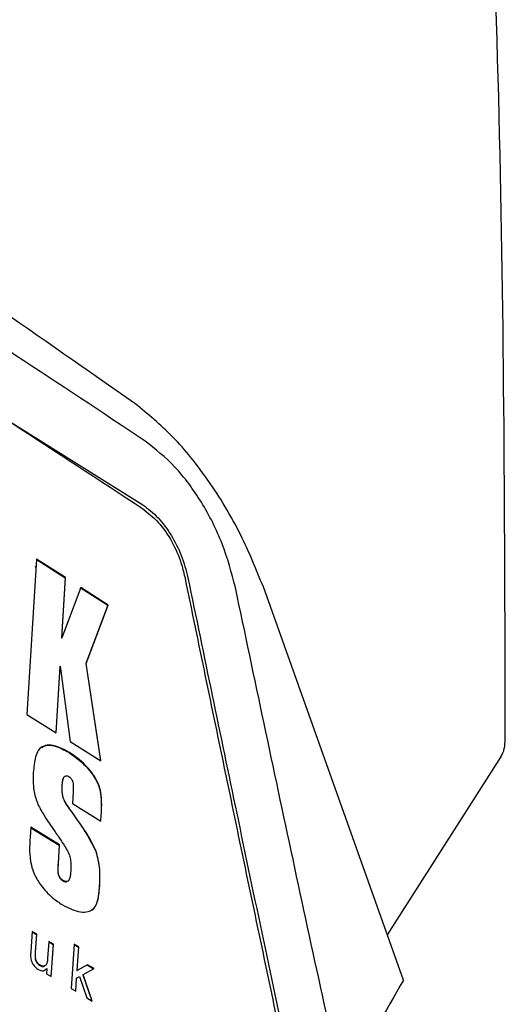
# Model space of a CAD drawing. Extents: x 106 to 315, y 19 to 260.
# Tile 19 of 132: x 163.83 to 166.57, y 67.32 to 72.88. Entities that reach past the tile are written whole.
import ezdxf

# ---------------------------------------------------------------- set-up
doc = ezdxf.new("R2010")
doc.units = 0
doc.layers.get('0').update_dxf_attribs({"linetype": 'CONTINUOUS'})

msp = doc.modelspace()

# ---------------------------------------------------------------- linework, layer by layer
at = {"color": 7, "linetype": 'CONTINUOUS'}
for p, q in [((161.5011, 72.0261), (164.5235, 70.1385)), ((163.9242, 69.8313), (163.8689, 68.9535)), ((163.9222, 69.8302), (164.0856, 69.7255)), ((164.0876, 69.7267), (163.9242, 69.8313)), ((164.0856, 69.7255), (164.0659, 69.3854)), ((164.0679, 69.3866), (164.0876, 69.7267)), ((164.0856, 69.7255), (164.0876, 69.7267)), ((164.1733, 69.6716), (164.0679, 69.3866)), ((164.1712, 69.6705), (164.3259, 69.5707)), ((164.3279, 69.5719), (164.1733, 69.6716)), ((165.9936, 67.4551), (165.2038, 69.6741)), ((164.3259, 69.5707), (164.2021, 69.2417)), ((164.2041, 69.2429), (164.3279, 69.5719)), ((164.3259, 69.5707), (164.3279, 69.5719)), ((164.0659, 69.3854), (164.0679, 69.3866)), ((164.0562, 69.2253), (164.0329, 68.8514)), ((164.0347, 68.8503), (164.0582, 69.2264)), ((164.0562, 69.2253), (164.0582, 69.2264)), ((164.0582, 69.2264), (164.1134, 68.8011)), ((164.2021, 69.2417), (164.2041, 69.2429)), ((164.2021, 69.2417), (164.2846, 68.6939)), ((164.287, 68.6924), (164.2041, 69.2429)), ((163.8689, 68.9535), (164.0347, 68.8503)), ((164.1134, 68.8011), (164.287, 68.6924)), ((164.1082, 68.7391), (164.1102, 68.7403)), ((166.5462, 68.7185), (165.9025, 67.7111)), ((164.0674, 68.558), (164.0695, 68.5592)), ((164.0715, 68.4894), (164.0735, 68.4906)), ((164.1306, 68.5166), (164.1264, 68.4525)), ((164.1177, 68.4092), (164.1197, 68.4103)), ((164.1264, 68.4525), (164.2875, 68.3527)), ((164.2875, 68.3841), (164.2857, 68.3538)), ((164.2875, 68.3527), (164.2895, 68.3853)), ((164.2875, 68.3841), (164.2895, 68.3853)), ((163.8927, 68.3175), (163.8888, 68.2629)), ((163.8925, 68.3152), (164.0528, 68.2171)), ((164.0548, 68.2183), (163.8927, 68.3175)), ((164.0528, 68.2171), (164.0457, 68.1118)), ((164.0477, 68.113), (164.0548, 68.2183)), ((164.0528, 68.2171), (164.0548, 68.2183)), ((164.2589, 68.1807), (164.261, 68.1819)), ((164.0457, 68.1118), (164.0477, 68.113)), ((164.0734, 68.0153), (164.0755, 68.0165)), ((164.2784, 67.9872), (164.2805, 67.9883)), ((163.9001, 67.7301), (163.8918, 67.6173)), ((163.9, 67.7278), (163.9242, 67.7133)), ((163.9262, 67.7144), (163.9001, 67.7301)), ((163.9242, 67.7133), (163.9169, 67.6138)), ((163.9189, 67.615), (163.9262, 67.7144)), ((163.9242, 67.7133), (163.9262, 67.7144)), ((163.994, 67.6737), (163.987, 67.5777)), ((163.9938, 67.6714), (164.018, 67.6568)), ((164.02, 67.658), (163.994, 67.6737)), ((164.018, 67.6568), (164.005, 67.4763)), ((164.0068, 67.4752), (164.02, 67.658)), ((164.018, 67.6568), (164.02, 67.658)), ((164.1366, 67.6578), (164.1191, 67.408)), ((164.1365, 67.6555), (164.1606, 67.6409)), ((164.1626, 67.6421), (164.1366, 67.6578)), ((164.1606, 67.6409), (164.1514, 67.5085)), ((164.1534, 67.5096), (164.1626, 67.6421)), ((164.1606, 67.6409), (164.1626, 67.6421)), ((163.916, 67.5808), (163.918, 67.582)), ((163.9169, 67.6138), (163.9189, 67.615)), ((163.9423, 67.5382), (163.9443, 67.5394)), ((163.9829, 67.5207), (163.9807, 67.4908)), ((163.9808, 67.5196), (163.9829, 67.5207)), ((164.1514, 67.5085), (164.2104, 67.5409)), ((164.2124, 67.5421), (164.1534, 67.5096)), ((164.2104, 67.5409), (164.2124, 67.5421)), ((164.2104, 67.5409), (164.2466, 67.519)), ((164.2486, 67.5202), (164.2124, 67.5421)), ((163.9807, 67.4908), (164.0068, 67.4752)), ((164.1484, 67.4651), (164.1433, 67.3934)), ((164.1452, 67.3923), (164.1504, 67.4663)), ((164.1484, 67.4651), (164.1504, 67.4663)), ((164.1504, 67.4663), (164.1666, 67.4752)), ((164.1514, 67.5085), (164.1534, 67.5096)), ((164.1666, 67.4752), (164.2082, 67.3545)), ((164.1849, 67.4852), (164.1869, 67.4864)), ((164.1849, 67.4852), (164.2356, 67.3381)), ((164.1869, 67.4864), (164.2486, 67.5202)), ((164.2387, 67.3362), (164.1869, 67.4864)), ((164.1191, 67.408), (164.1452, 67.3923)), ((164.2082, 67.3545), (164.2387, 67.3362))]:
    msp.add_line(p, q, dxfattribs=at)
at = {"color": 8, "linetype": 'CONTINUOUS'}
msp.add_line((163.9216, 69.79), (163.9151, 69.7863), dxfattribs=at)
at = {"color": 7, "linetype": 'CONTINUOUS'}
for points, knots in [([(166.5688, 68.8169), (166.5661, 69.9943), (166.5608, 72.3306), (166.4512, 74.6033), (166.3969, 75.7307)], [0, 0, 0, 0, 0.503957, 1, 1, 1, 1]), ([(164.4794, 70.7089), (163.9461, 71.0824), (162.8824, 71.8274), (161.7302, 72.527), (161.1556, 72.8759)], [0, 0, 0, 0, 0.501337, 1, 1, 1, 1]), ([(164.5379, 70.4968), (164.0514, 70.8206), (163.0785, 71.4682), (162.0426, 72.0825), (161.5246, 72.3896)], [0, 0, 0, 0, 0.500002, 1, 1, 1, 1]), ([(161.4996, 72.0034), (162.0176, 71.6969), (163.0544, 71.0834), (164.033, 70.4388), (164.5227, 70.1163)], [0, 0, 0, 0, 0.499653, 1, 1, 1, 1]), ([(165.2038, 69.6741), (165.1636, 69.7731), (165.0769, 69.9863), (164.9001, 70.2763), (164.6956, 70.5335), (164.5519, 70.6501), (164.4794, 70.7089)], [0, 0, 0, 0, 0.232072, 0.499812, 0.747904, 1, 1, 1, 1]), ([(165.0463, 69.672), (165.0243, 69.7547), (164.9803, 69.9199), (164.8592, 70.1574), (164.7082, 70.3622), (164.5947, 70.4519), (164.5379, 70.4968)], [0, 0, 0, 0, 0.250235, 0.500116, 0.749878, 1, 1, 1, 1]), ([(164.5235, 70.1385), (164.553, 70.1157), (164.6105, 70.0712), (164.686, 69.9692), (164.7459, 69.8513), (164.7673, 69.7687), (164.7782, 69.7264)], [0, 0, 0, 0, 0.2572824, 0.5016796, 0.7453762, 1, 1, 1, 1]), ([(164.5227, 70.1163), (164.5529, 70.0925), (164.6135, 70.045), (164.6897, 69.9339), (164.7379, 69.8246), (164.754, 69.758), (164.7604, 69.7317)], [0, 0, 0, 0, 0.282711, 0.566441, 0.8286, 1, 1, 1, 1]), ([(164.7604, 69.7317), (164.8555, 69.2704), (165.0456, 68.3477), (165.2396, 67.427), (165.3366, 66.9666)], [0, 0, 0, 0, 0.499998, 1, 1, 1, 1]), ([(164.7782, 69.7264), (164.8696, 69.2833), (165.06, 68.3608), (165.2542, 67.4402), (165.3552, 66.9618)], [0, 0, 0, 0, 0.480372, 1, 1, 1, 1]), ([(165.7036, 66.6053), (165.5922, 67.1155), (165.3694, 68.136), (165.1539, 69.16), (165.0463, 69.672)], [0, 0, 0, 0, 0.500022, 1, 1, 1, 1]), ([(166.5462, 68.7185), (166.5527, 68.7317), (166.5656, 68.7579), (166.5677, 68.7974), (166.5688, 68.8169)], [0, 0, 0, 0, 0.505665, 1, 1, 1, 1]), ([(164.1102, 68.7403), (164.0743, 68.7593), (164.0234, 68.7862), (163.9641, 68.7797), (163.933, 68.7567), (163.9129, 68.7034), (163.9088, 68.6574), (163.906, 68.6269)], [0, 0, 0, 0, 0.344711, 0.488339, 0.63317, 0.757719, 1, 1, 1, 1]), ([(163.9547, 68.7684), (163.9605, 68.7721), (163.9802, 68.7846), (164.0339, 68.7789), (164.0803, 68.7541), (164.1082, 68.7391)], [0, 0, 0, 0, 0.143113, 0.484133, 1, 1, 1, 1]), ([(164.1082, 68.7391), (164.1451, 68.7126), (164.1962, 68.6759), (164.2492, 68.6045), (164.2758, 68.5555), (164.2931, 68.4779), (164.2899, 68.4237), (164.2875, 68.3841)], [0, 0, 0, 0, 0.3472878, 0.4812645, 0.5904706, 0.7008064, 1, 1, 1, 1]), ([(164.2895, 68.3853), (164.2915, 68.4219), (164.2943, 68.4745), (164.2802, 68.5518), (164.2478, 68.6128), (164.1915, 68.6833), (164.1407, 68.7189), (164.1102, 68.7403)], [0, 0, 0, 0, 0.277396, 0.397635, 0.518927, 0.711983, 1, 1, 1, 1]), ([(163.906, 68.6269), (163.9052, 68.5939), (163.9038, 68.5395), (163.9261, 68.4552), (163.9699, 68.3766), (164.006, 68.325), (164.0285, 68.2929)], [0, 0, 0, 0, 0.2970441, 0.488878, 0.6819714, 1, 1, 1, 1]), ([(164.0833, 68.6051), (164.0813, 68.6036), (164.0759, 68.5995), (164.0701, 68.5831), (164.0685, 68.5677), (164.0674, 68.558)], [0, 0, 0, 0, 0.182603, 0.485391, 1, 1, 1, 1]), ([(164.0695, 68.5592), (164.0702, 68.5667), (164.0716, 68.5818), (164.0767, 68.5988), (164.0851, 68.6072), (164.0935, 68.6093), (164.1012, 68.6067), (164.1056, 68.6043), (164.107, 68.6035)], [0, 0, 0, 0, 0.265337, 0.532268, 0.671947, 0.812301, 0.941446, 1, 1, 1, 1]), ([(164.107, 68.6035), (164.1104, 68.6011), (164.1162, 68.5971), (164.1234, 68.5878), (164.1285, 68.5772), (164.1326, 68.5545), (164.1316, 68.5347), (164.1307, 68.5189), (164.1306, 68.5166)], [0, 0, 0, 0, 0.141585, 0.243149, 0.345554, 0.467228, 0.923716, 1, 1, 1, 1]), ([(164.0674, 68.558), (164.0672, 68.5525), (164.0666, 68.5417), (164.0665, 68.5193), (164.0695, 68.5013), (164.0715, 68.4894)], [0, 0, 0, 0, 0.250789, 0.501819, 1, 1, 1, 1]), ([(164.0735, 68.4906), (164.0722, 68.4966), (164.0696, 68.5087), (164.0683, 68.5318), (164.069, 68.5482), (164.0695, 68.5592)], [0, 0, 0, 0, 0.250795, 0.501828, 1, 1, 1, 1]), ([(164.0715, 68.4894), (164.0754, 68.4792), (164.0831, 68.4595), (164.1003, 68.4335), (164.1118, 68.4173), (164.1177, 68.4092)], [0, 0, 0, 0, 0.345145, 0.670812, 1, 1, 1, 1]), ([(164.1197, 68.4103), (164.1152, 68.4165), (164.1063, 68.4289), (164.0913, 68.4517), (164.0791, 68.4724), (164.0745, 68.4873), (164.0735, 68.4906)], [0, 0, 0, 0, 0.250553, 0.501316, 0.888642, 1, 1, 1, 1]), ([(164.261, 68.1819), (164.2513, 68.2029), (164.2321, 68.2447), (164.1837, 68.3209), (164.1452, 68.3746), (164.1197, 68.4103)], [0, 0, 0, 0, 0.252188, 0.502879, 1, 1, 1, 1]), ([(164.1177, 68.4092), (164.1306, 68.3913), (164.1565, 68.3555), (164.2072, 68.2824), (164.2383, 68.2214), (164.2589, 68.1807)], [0, 0, 0, 0, 0.250648, 0.501382, 1, 1, 1, 1]), ([(163.8888, 68.2629), (163.8851, 68.211), (163.8801, 68.1431), (163.9132, 68.0451), (163.9539, 67.9803), (164.0091, 67.9207), (164.0517, 67.8924), (164.0712, 67.8795)], [0, 0, 0, 0, 0.3617084, 0.473611, 0.6220591, 0.8273285, 1, 1, 1, 1]), ([(164.0285, 68.2929), (164.0423, 68.273), (164.063, 68.243), (164.0897, 68.2016), (164.1015, 68.1795), (164.1074, 68.1684)], [0, 0, 0, 0, 0.4979655, 0.7480404, 1, 1, 1, 1]), ([(164.1074, 68.1684), (164.1106, 68.1576), (164.117, 68.1362), (164.1185, 68.1004), (164.1173, 68.0764), (164.1167, 68.062)], [0, 0, 0, 0, 0.287693, 0.570522, 1, 1, 1, 1]), ([(164.2589, 68.1807), (164.2666, 68.1512), (164.2792, 68.1026), (164.2808, 68.0388), (164.2792, 68.0044), (164.2784, 67.9872)], [0, 0, 0, 0, 0.4358177, 0.7162058, 1, 1, 1, 1]), ([(164.2805, 67.9883), (164.2812, 68.0036), (164.2826, 68.0341), (164.2819, 68.0973), (164.2693, 68.1481), (164.261, 68.1819)], [0, 0, 0, 0, 0.251044, 0.502293, 1, 1, 1, 1]), ([(164.0457, 68.1118), (164.0452, 68.1033), (164.0443, 68.0869), (164.0446, 68.0657), (164.0469, 68.0492), (164.0511, 68.038), (164.0575, 68.0282), (164.0653, 68.0207), (164.071, 68.017), (164.0734, 68.0153)], [0, 0, 0, 0, 0.254017, 0.488696, 0.609903, 0.699694, 0.789338, 0.907631, 1, 1, 1, 1]), ([(164.0755, 68.0165), (164.0711, 68.0195), (164.064, 68.0242), (164.0555, 68.0349), (164.05, 68.0462), (164.0467, 68.064), (164.0462, 68.0864), (164.0472, 68.1041), (164.0477, 68.113)], [0, 0, 0, 0, 0.161964, 0.260138, 0.358731, 0.473523, 0.733615, 1, 1, 1, 1]), ([(164.1167, 68.062), (164.1158, 68.0538), (164.1142, 68.0373), (164.108, 68.0196), (164.0984, 68.0112), (164.0889, 68.0103), (164.0809, 68.0134), (164.0765, 68.0159), (164.0755, 68.0165)], [0, 0, 0, 0, 0.272036, 0.546816, 0.684643, 0.823223, 0.957936, 1, 1, 1, 1]), ([(164.0712, 67.8795), (164.1055, 67.8622), (164.1558, 67.837), (164.2138, 67.8392), (164.2476, 67.8541), (164.2737, 67.903), (164.2777, 67.9536), (164.2805, 67.9883)], [0, 0, 0, 0, 0.32652, 0.47773, 0.601468, 0.726342, 1, 1, 1, 1]), ([(164.0734, 68.0153), (164.078, 68.0131), (164.0859, 68.0092), (164.0942, 68.0093), (164.0969, 68.0116), (164.0974, 68.0121)], [0, 0, 0, 0, 0.537483, 0.916963, 1, 1, 1, 1]), ([(164.2784, 67.9872), (164.275, 67.947), (164.2704, 67.8931), (164.245, 67.8536), (164.2337, 67.8501), (164.2319, 67.8495)], [0, 0, 0, 0, 0.7116, 0.954054, 1, 1, 1, 1]), ([(163.8918, 67.6173), (163.8915, 67.6125), (163.891, 67.6052), (163.8907, 67.5954), (163.891, 67.5902), (163.8911, 67.5876)], [0, 0, 0, 0, 0.498635, 0.748793, 1, 1, 1, 1]), ([(163.8911, 67.5876), (163.8923, 67.5789), (163.8941, 67.5645), (163.9049, 67.5433), (163.9184, 67.5265), (163.9296, 67.5186), (163.9352, 67.5147)], [0, 0, 0, 0, 0.2943862, 0.4838361, 0.7428073, 1, 1, 1, 1]), ([(163.9169, 67.6138), (163.9165, 67.6084), (163.916, 67.6003), (163.9156, 67.5894), (163.9159, 67.5837), (163.916, 67.5808)], [0, 0, 0, 0, 0.498814, 0.748853, 1, 1, 1, 1]), ([(163.916, 67.5808), (163.9168, 67.5761), (163.9183, 67.5676), (163.9241, 67.5557), (163.9315, 67.5462), (163.9379, 67.5411), (163.9416, 67.5387), (163.9423, 67.5382)], [0, 0, 0, 0, 0.271426, 0.489379, 0.707084, 0.947685, 1, 1, 1, 1]), ([(163.918, 67.582), (163.9179, 67.5848), (163.9175, 67.5919), (163.9181, 67.6028), (163.9186, 67.6109), (163.9189, 67.615)], [0, 0, 0, 0, 0.249899, 0.624408, 1, 1, 1, 1]), ([(163.9443, 67.5394), (163.9397, 67.5428), (163.9322, 67.5482), (163.924, 67.5606), (163.9196, 67.5716), (163.9185, 67.5787), (163.918, 67.582)], [0, 0, 0, 0, 0.363437, 0.58692, 0.810747, 1, 1, 1, 1]), ([(163.987, 67.5777), (163.9862, 67.5686), (163.985, 67.5549), (163.9785, 67.5401), (163.9694, 67.5339), (163.9575, 67.5331), (163.9487, 67.5373), (163.9443, 67.5394)], [0, 0, 0, 0, 0.312698, 0.472575, 0.633749, 0.820291, 1, 1, 1, 1]), ([(163.9352, 67.5147), (163.9413, 67.5118), (163.9536, 67.5058), (163.9707, 67.5086), (163.9788, 67.5167), (163.9829, 67.5207)], [0, 0, 0, 0, 0.329335, 0.66178, 1, 1, 1, 1]), ([(163.9423, 67.5382), (163.9472, 67.5361), (163.957, 67.5318), (163.9672, 67.532), (163.9706, 67.5353), (163.9708, 67.5355)], [0, 0, 0, 0, 0.486759, 0.976724, 1, 1, 1, 1]), ([(163.9808, 67.5196), (163.9781, 67.516), (163.9751, 67.512), (163.9706, 67.5107), (163.9701, 67.5106)], [0, 0, 0, 0, 0.87842, 1, 1, 1, 1]), ([(165.9936, 67.4551), (165.8903, 67.2752), (165.7112, 66.9631), (165.7134, 66.7771), (165.7143, 66.6983)], [0, 0, 0, 0, 0.57632, 1, 1, 1, 1])]:
    msp.add_open_spline(points, degree=3, knots=knots, dxfattribs=at)

doc.saveas('drawing.dxf')
